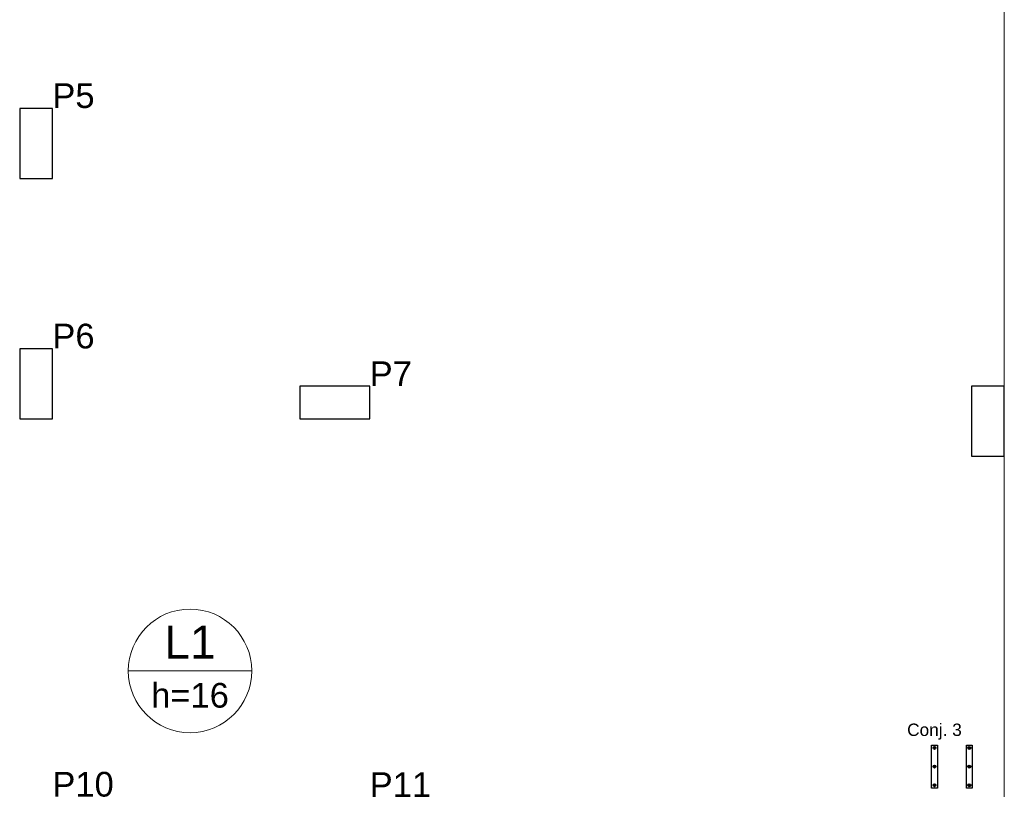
# Model space of a CAD drawing. Header units: millimetres. Extents: x 337 to 526, y -381 to -65.
# Tile 30 of 104: x 372.43 to 380.87, y -335.24 to -328.61. Entities that reach past the tile are written whole.
import ezdxf

# ---------------------------------------------------------------- set-up
doc = ezdxf.new("R2010")
doc.units = ezdxf.units.MM
doc.header["$MEASUREMENT"] = 0
for name, color, linetype, lineweight in [('DT-Armadura positiva', 7, 'Continuous', 30), ('DT-Textos', 7, 'Continuous', 5), ('FO-Pilares', 152, 'Continuous', 30), ('FO-Vigas', 1, 'Continuous', 20)]:
    doc.layers.add(name, color=color, linetype=linetype, lineweight=lineweight)
doc.styles.add('Arial', font='arial.ttf')

msp = doc.modelspace()

# ---------------------------------------------------------------- hatches: boundary and pattern name
at = {"layer": 'DT-Armadura positiva', "linetype": 'Continuous', "ltscale": 0.2}
for points in [[(380.2814, -334.8508), (380.2813, -334.8497), (380.2812, -334.8486), (380.281, -334.8476), (380.2806, -334.8465), (380.2802, -334.8455), (380.2797, -334.8445), (380.2791, -334.8436), (380.2784, -334.8427), (380.2777, -334.8419), (380.2769, -334.8412), (380.276, -334.8405), (380.2751, -334.8399), (380.2741, -334.8394), (380.2731, -334.839), (380.2721, -334.8387), (380.271, -334.8384), (380.2699, -334.8383), (380.2688, -334.8382), (380.2677, -334.8383), (380.2666, -334.8384), (380.2655, -334.8387), (380.2645, -334.839), (380.2635, -334.8394), (380.2625, -334.8399), (380.2616, -334.8405), (380.2607, -334.8412), (380.2599, -334.8419), (380.2591, -334.8427), (380.2585, -334.8436), (380.2579, -334.8445), (380.2574, -334.8455), (380.257, -334.8465), (380.2566, -334.8476), (380.2564, -334.8486), (380.2562, -334.8497), (380.2562, -334.8508), (380.2562, -334.8519), (380.2564, -334.853), (380.2566, -334.8541), (380.257, -334.8551), (380.2574, -334.8562), (380.2579, -334.8571), (380.2585, -334.8581), (380.2591, -334.8589), (380.2599, -334.8597), (380.2607, -334.8605), (380.2616, -334.8612), (380.2625, -334.8617), (380.2635, -334.8623), (380.2645, -334.8627), (380.2655, -334.863), (380.2666, -334.8632), (380.2677, -334.8634), (380.2688, -334.8634), (380.2699, -334.8634), (380.271, -334.8632), (380.2721, -334.863), (380.2731, -334.8627), (380.2741, -334.8623), (380.2751, -334.8617), (380.276, -334.8612), (380.2769, -334.8605), (380.2777, -334.8597), (380.2784, -334.8589), (380.2791, -334.8581), (380.2797, -334.8571), (380.2802, -334.8562), (380.2806, -334.8551), (380.281, -334.8541), (380.2812, -334.853), (380.2813, -334.8519)], [(380.5799, -334.8508), (380.5799, -334.8497), (380.5797, -334.8486), (380.5795, -334.8476), (380.5792, -334.8465), (380.5788, -334.8455), (380.5782, -334.8445), (380.5777, -334.8436), (380.577, -334.8427), (380.5762, -334.8419), (380.5754, -334.8412), (380.5746, -334.8405), (380.5736, -334.8399), (380.5727, -334.8394), (380.5716, -334.839), (380.5706, -334.8387), (380.5695, -334.8384), (380.5684, -334.8383), (380.5673, -334.8382), (380.5662, -334.8383), (380.5651, -334.8384), (380.5641, -334.8387), (380.563, -334.839), (380.562, -334.8394), (380.561, -334.8399), (380.5601, -334.8405), (380.5592, -334.8412), (380.5584, -334.8419), (380.5577, -334.8427), (380.557, -334.8436), (380.5564, -334.8445), (380.5559, -334.8455), (380.5555, -334.8465), (380.5552, -334.8476), (380.5549, -334.8486), (380.5548, -334.8497), (380.5547, -334.8508), (380.5548, -334.8519), (380.5549, -334.853), (380.5552, -334.8541), (380.5555, -334.8551), (380.5559, -334.8562), (380.5564, -334.8571), (380.557, -334.8581), (380.5577, -334.8589), (380.5584, -334.8597), (380.5592, -334.8605), (380.5601, -334.8612), (380.561, -334.8617), (380.562, -334.8623), (380.563, -334.8627), (380.5641, -334.863), (380.5651, -334.8632), (380.5662, -334.8634), (380.5673, -334.8634), (380.5684, -334.8634), (380.5695, -334.8632), (380.5706, -334.863), (380.5716, -334.8627), (380.5727, -334.8623), (380.5736, -334.8617), (380.5746, -334.8612), (380.5754, -334.8605), (380.5762, -334.8597), (380.577, -334.8589), (380.5777, -334.8581), (380.5782, -334.8571), (380.5788, -334.8562), (380.5792, -334.8551), (380.5795, -334.8541), (380.5797, -334.853), (380.5799, -334.8519)], [(380.2814, -335.0108), (380.2813, -335.0097), (380.2812, -335.0086), (380.281, -335.0076), (380.2806, -335.0065), (380.2802, -335.0055), (380.2797, -335.0045), (380.2791, -335.0036), (380.2784, -335.0027), (380.2777, -335.0019), (380.2769, -335.0012), (380.276, -335.0005), (380.2751, -334.9999), (380.2741, -334.9994), (380.2731, -334.999), (380.2721, -334.9987), (380.271, -334.9984), (380.2699, -334.9983), (380.2688, -334.9982), (380.2677, -334.9983), (380.2666, -334.9984), (380.2655, -334.9987), (380.2645, -334.999), (380.2635, -334.9994), (380.2625, -334.9999), (380.2616, -335.0005), (380.2607, -335.0012), (380.2599, -335.0019), (380.2591, -335.0027), (380.2585, -335.0036), (380.2579, -335.0045), (380.2574, -335.0055), (380.257, -335.0065), (380.2566, -335.0076), (380.2564, -335.0086), (380.2562, -335.0097), (380.2562, -335.0108), (380.2562, -335.0119), (380.2564, -335.013), (380.2566, -335.0141), (380.257, -335.0151), (380.2574, -335.0162), (380.2579, -335.0171), (380.2585, -335.0181), (380.2591, -335.0189), (380.2599, -335.0197), (380.2607, -335.0205), (380.2616, -335.0212), (380.2625, -335.0217), (380.2635, -335.0223), (380.2645, -335.0227), (380.2655, -335.023), (380.2666, -335.0232), (380.2677, -335.0234), (380.2688, -335.0234), (380.2699, -335.0234), (380.271, -335.0232), (380.2721, -335.023), (380.2731, -335.0227), (380.2741, -335.0223), (380.2751, -335.0217), (380.276, -335.0212), (380.2769, -335.0205), (380.2777, -335.0197), (380.2784, -335.0189), (380.2791, -335.0181), (380.2797, -335.0171), (380.2802, -335.0162), (380.2806, -335.0151), (380.281, -335.0141), (380.2812, -335.013), (380.2813, -335.0119)], [(380.5799, -335.0108), (380.5799, -335.0097), (380.5797, -335.0086), (380.5795, -335.0076), (380.5792, -335.0065), (380.5788, -335.0055), (380.5782, -335.0045), (380.5777, -335.0036), (380.577, -335.0027), (380.5762, -335.0019), (380.5754, -335.0012), (380.5746, -335.0005), (380.5736, -334.9999), (380.5727, -334.9994), (380.5716, -334.999), (380.5706, -334.9987), (380.5695, -334.9984), (380.5684, -334.9983), (380.5673, -334.9982), (380.5662, -334.9983), (380.5651, -334.9984), (380.5641, -334.9987), (380.563, -334.999), (380.562, -334.9994), (380.561, -334.9999), (380.5601, -335.0005), (380.5592, -335.0012), (380.5584, -335.0019), (380.5577, -335.0027), (380.557, -335.0036), (380.5564, -335.0045), (380.5559, -335.0055), (380.5555, -335.0065), (380.5552, -335.0076), (380.5549, -335.0086), (380.5548, -335.0097), (380.5547, -335.0108), (380.5548, -335.0119), (380.5549, -335.013), (380.5552, -335.0141), (380.5555, -335.0151), (380.5559, -335.0162), (380.5564, -335.0171), (380.557, -335.0181), (380.5577, -335.0189), (380.5584, -335.0197), (380.5592, -335.0205), (380.5601, -335.0212), (380.561, -335.0217), (380.562, -335.0223), (380.563, -335.0227), (380.5641, -335.023), (380.5651, -335.0232), (380.5662, -335.0234), (380.5673, -335.0234), (380.5684, -335.0234), (380.5695, -335.0232), (380.5706, -335.023), (380.5716, -335.0227), (380.5727, -335.0223), (380.5736, -335.0217), (380.5746, -335.0212), (380.5754, -335.0205), (380.5762, -335.0197), (380.577, -335.0189), (380.5777, -335.0181), (380.5782, -335.0171), (380.5788, -335.0162), (380.5792, -335.0151), (380.5795, -335.0141), (380.5797, -335.013), (380.5799, -335.0119)], [(380.2814, -335.1708), (380.2813, -335.1697), (380.2812, -335.1686), (380.281, -335.1676), (380.2806, -335.1665), (380.2802, -335.1655), (380.2797, -335.1645), (380.2791, -335.1636), (380.2784, -335.1627), (380.2777, -335.1619), (380.2769, -335.1612), (380.276, -335.1605), (380.2751, -335.1599), (380.2741, -335.1594), (380.2731, -335.159), (380.2721, -335.1587), (380.271, -335.1584), (380.2699, -335.1583), (380.2688, -335.1582), (380.2677, -335.1583), (380.2666, -335.1584), (380.2655, -335.1587), (380.2645, -335.159), (380.2635, -335.1594), (380.2625, -335.1599), (380.2616, -335.1605), (380.2607, -335.1612), (380.2599, -335.1619), (380.2591, -335.1627), (380.2585, -335.1636), (380.2579, -335.1645), (380.2574, -335.1655), (380.257, -335.1665), (380.2566, -335.1676), (380.2564, -335.1686), (380.2562, -335.1697), (380.2562, -335.1708), (380.2562, -335.1719), (380.2564, -335.173), (380.2566, -335.1741), (380.257, -335.1751), (380.2574, -335.1762), (380.2579, -335.1771), (380.2585, -335.1781), (380.2591, -335.1789), (380.2599, -335.1797), (380.2607, -335.1805), (380.2616, -335.1812), (380.2625, -335.1817), (380.2635, -335.1823), (380.2645, -335.1827), (380.2655, -335.183), (380.2666, -335.1832), (380.2677, -335.1834), (380.2688, -335.1834), (380.2699, -335.1834), (380.271, -335.1832), (380.2721, -335.183), (380.2731, -335.1827), (380.2741, -335.1823), (380.2751, -335.1817), (380.276, -335.1812), (380.2769, -335.1805), (380.2777, -335.1797), (380.2784, -335.1789), (380.2791, -335.1781), (380.2797, -335.1771), (380.2802, -335.1762), (380.2806, -335.1751), (380.281, -335.1741), (380.2812, -335.173), (380.2813, -335.1719)], [(380.5799, -335.1708), (380.5799, -335.1697), (380.5797, -335.1686), (380.5795, -335.1676), (380.5792, -335.1665), (380.5788, -335.1655), (380.5782, -335.1645), (380.5777, -335.1636), (380.577, -335.1627), (380.5762, -335.1619), (380.5754, -335.1612), (380.5746, -335.1605), (380.5736, -335.1599), (380.5727, -335.1594), (380.5716, -335.159), (380.5706, -335.1587), (380.5695, -335.1584), (380.5684, -335.1583), (380.5673, -335.1582), (380.5662, -335.1583), (380.5651, -335.1584), (380.5641, -335.1587), (380.563, -335.159), (380.562, -335.1594), (380.561, -335.1599), (380.5601, -335.1605), (380.5592, -335.1612), (380.5584, -335.1619), (380.5577, -335.1627), (380.557, -335.1636), (380.5564, -335.1645), (380.5559, -335.1655), (380.5555, -335.1665), (380.5552, -335.1676), (380.5549, -335.1686), (380.5548, -335.1697), (380.5547, -335.1708), (380.5548, -335.1719), (380.5549, -335.173), (380.5552, -335.1741), (380.5555, -335.1751), (380.5559, -335.1762), (380.5564, -335.1771), (380.557, -335.1781), (380.5577, -335.1789), (380.5584, -335.1797), (380.5592, -335.1805), (380.5601, -335.1812), (380.561, -335.1817), (380.562, -335.1823), (380.563, -335.1827), (380.5641, -335.183), (380.5651, -335.1832), (380.5662, -335.1834), (380.5673, -335.1834), (380.5684, -335.1834), (380.5695, -335.1832), (380.5706, -335.183), (380.5716, -335.1827), (380.5727, -335.1823), (380.5736, -335.1817), (380.5746, -335.1812), (380.5754, -335.1805), (380.5762, -335.1797), (380.577, -335.1789), (380.5777, -335.1781), (380.5782, -335.1771), (380.5788, -335.1762), (380.5792, -335.1751), (380.5795, -335.1741), (380.5797, -335.173), (380.5799, -335.1719)]]:
    msp.add_hatch(color=256, dxfattribs=at).paths.add_polyline_path(points)

# ---------------------------------------------------------------- linework, layer by layer
at = {"layer": 'DT-Armadura positiva', "linetype": 'Continuous'}
for points in [[(380.2943, -335.196), (380.2433, -335.196), (380.2433, -334.826), (380.2943, -334.826), (380.2943, -335.196)], [(380.5923, -335.196), (380.5423, -335.196), (380.5423, -334.826), (380.5923, -334.826), (380.5923, -335.196)]]:
    msp.add_lwpolyline(points, close=True, dxfattribs=at)
for centre in [(380.2688, -334.8508), (380.5673, -334.8508), (380.2688, -335.0108), (380.5673, -335.0108), (380.2688, -335.1708), (380.5673, -335.1708)]:
    msp.add_circle(centre, 0.0126, dxfattribs=at)
at = {"layer": 'DT-Textos'}
msp.add_line((373.3578, -334.191), (374.4168, -334.191), dxfattribs=at)
msp.add_circle((373.8873, -334.191), 0.5295, dxfattribs=at)
at = {"layer": 'FO-Pilares'}
for points in [[(372.4273, -329.9708), (372.5673, -329.9708), (372.7073, -329.9708), (372.7073, -329.6708), (372.7073, -329.3708), (372.5673, -329.3708), (372.4273, -329.3708), (372.4273, -329.6708), (372.4273, -329.9708)], [(372.4273, -332.0308), (372.5673, -332.0308), (372.7073, -332.0308), (372.7073, -331.7308), (372.7073, -331.4308), (372.5673, -331.4308), (372.4273, -331.4308), (372.4273, -331.7308), (372.4273, -332.0308)], [(375.4275, -332.0308), (375.4275, -331.8908), (375.4275, -331.7508), (375.1275, -331.7508), (374.8275, -331.7508), (374.8275, -331.8908), (374.8275, -332.0308), (375.1275, -332.0308), (375.4275, -332.0308)], [(380.8673, -331.7508), (380.7273, -331.7508), (380.5873, -331.7508), (380.5873, -332.0508), (380.5873, -332.3508), (380.7273, -332.3508), (380.8673, -332.3508), (380.8673, -332.0508), (380.8673, -331.7508)]]:
    msp.add_lwpolyline(points, close=True, dxfattribs=at)
at = {"layer": 'FO-Vigas'}
for p, q in [((380.8673, -331.7508), (380.8673, -326.9108)), ((380.8673, -335.2708), (380.8673, -332.0308))]:
    msp.add_line(p, q, dxfattribs=at)

# ---------------------------------------------------------------- texts
at = {"layer": 'DT-Textos', "linetype": 'Continuous', "line_spacing_factor": 0.798, "style": 'Arial'}
for s, insert, char_height, width, attachment_point in [('P5', (372.7073, -329.3708), 0.2118, 0.718074, 7), ('P6', (372.7073, -331.4308), 0.2118, 0.718074, 7), ('P7', (375.4275, -331.7508), 0.2118, 0.718074, 7), ('Conj. 3', (380.2687, -334.7802), 0.1059, 0.930057, 8), ('P10', (372.7073, -335.2708), 0.2118, 1.044576, 7), ('P11', (375.4275, -335.2708), 0.2118, 1.044576, 7)]:
    msp.add_mtext(s, dxfattribs=dict(at, insert=insert, char_height=char_height, width=width, attachment_point=attachment_point))
at = {"layer": 'DT-Textos', "attachment_point": 8, "line_spacing_factor": 0.798, "style": 'Arial'}
for s, insert, char_height, width in [('L1', (373.8873, -334.0851), 0.2824, 0.816254), ('h=16', (373.8873, -334.5087), 0.2118, 1.322346)]:
    msp.add_mtext(s, dxfattribs=dict(at, insert=insert, char_height=char_height, width=width))

doc.saveas('drawing.dxf')
